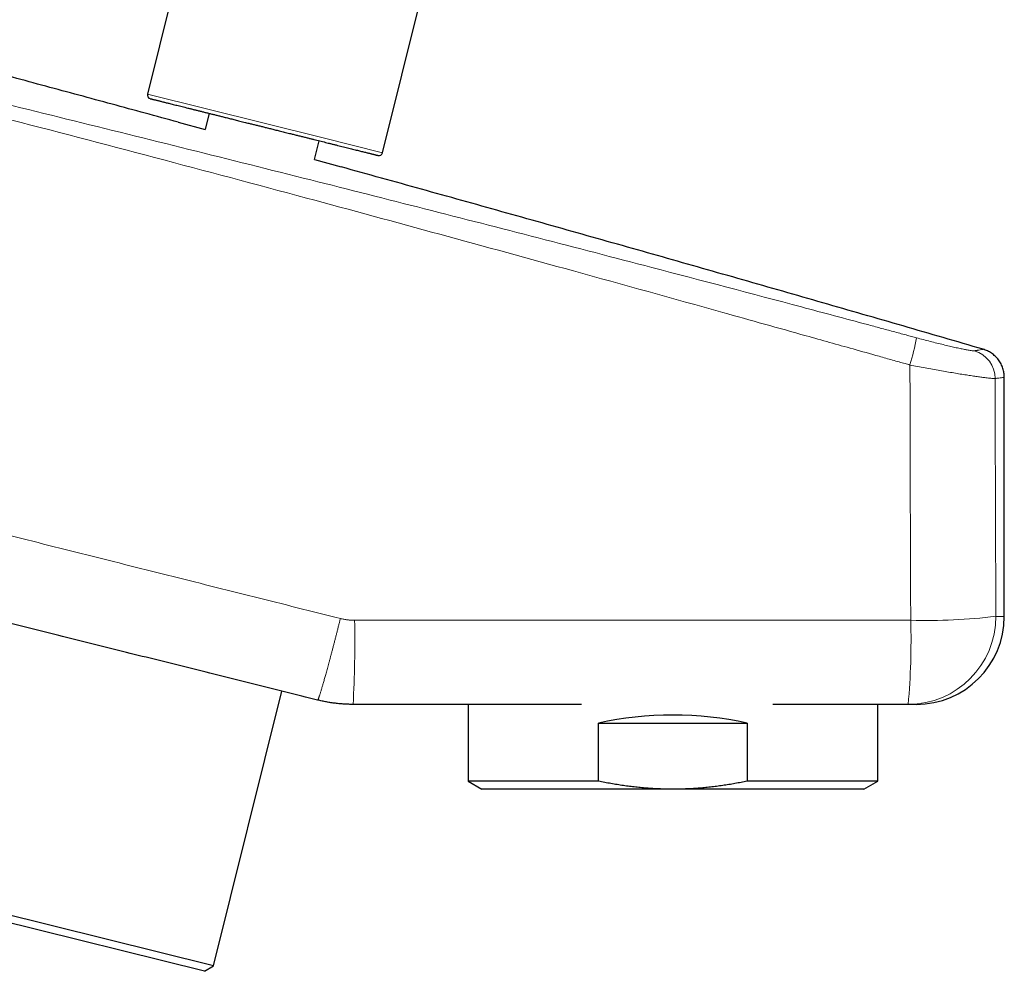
# Model space of a CAD drawing. Header units: millimetres. Extents: x 8 to 736, y 12 to 522.
# Tile 60 of 62: x 649 to 716, y 357 to 422. Entities that reach past the tile are written whole.
import ezdxf

# ---------------------------------------------------------------- set-up
doc = ezdxf.new("R2010")
doc.units = ezdxf.units.MM

msp = doc.modelspace()

# ---------------------------------------------------------------- linework, layer by layer
at = {"color": 7, "linetype": 'Continuous', "lineweight": 30}
for p, q in [((661.782, 431.676), (658.14, 417.069)), ((674.15, 413.077), (677.792, 427.684)), ((662.337, 415.765), (662.062, 414.663)), ((660.241, 415.161), (662.062, 414.662)), ((669.513, 412.616), (669.832, 413.896)), ((669.513, 412.615), (671.333, 412.113)), ((716.495, 397.767), (716.497, 397.796)), ((716.497, 381.491), (716.497, 397.768)), ((662.631, 357.668), (667.3, 376.395)), ((679.973, 375.491), (679.973, 370.259)), ((707.873, 370.259), (707.873, 375.491)), ((710.497, 375.491), (709.949, 375.491)), ((688.863, 370.259), (688.863, 374.211)), ((688.863, 374.211), (698.983, 374.211)), ((698.983, 374.211), (698.983, 370.259)), ((679.973, 370.259), (680.923, 369.711)), ((688.863, 370.259), (679.973, 370.259)), ((707.873, 370.259), (698.983, 370.259)), ((706.923, 369.711), (707.873, 370.259)), ((693.923, 369.711), (680.923, 369.711)), ((706.923, 369.711), (693.923, 369.711)), ((662.631, 357.668), (642.298, 362.737)), ((662.025, 357.304), (642.662, 362.131)), ((662.025, 357.304), (662.631, 357.668))]:
    msp.add_line(p, q, dxfattribs=at)
at = {"color": 252, "linetype": 'Continuous', "lineweight": 0}
for p, q in [((658.14, 417.069), (670.112, 414.084)), ((670.112, 414.084), (674.15, 413.077)), ((715.924, 381.491), (716.497, 381.491))]:
    msp.add_line(p, q, dxfattribs=at)
at = {"color": 7, "linetype": 'Continuous', "lineweight": 30}
for centre, radius, start, end in [((658.383, 417.008), 0.25, 166, 256), ((673.907, 413.138), 0.25, 256, 346), ((710.497, 381.491), 6, 270, 0)]:
    msp.add_arc(centre, radius, start, end, dxfattribs=at)
at = {"color": 252, "linetype": 'Continuous', "lineweight": 0}
for centre, radius, start, end in [((694.046, 403.418), 16.729, 343.32009, 349.85495), ((713.914, 397.698), 1.958, 0.02407, 73.9859), ((588.037, 379.831), 84.225, 357.04657, 0.94539), ((709.936, 381.479), 5.988, 270.12318, 0.11908), ((661.576, 379.832), 48.568, 354.87256, 1.6385), ((711.205, 420.323), 39.117, 268.41582, 276.92852)]:
    msp.add_arc(centre, radius, start, end, dxfattribs=at)
at = {"color": 7, "linetype": 'Continuous', "lineweight": 30}
msp.add_ellipse((693.923, 366.705), major_axis=(13.95, 0), ratio=0.57735, start_param=1.199615, end_param=1.941977, dxfattribs=at)
at = {"color": 252, "linetype": 'Continuous', "lineweight": 0}
for points, knots in [([(627.669, 421.494), (630.445, 420.818), (635.996, 419.467), (644.321, 417.43), (652.641, 415.38), (660.956, 413.314), (669.08, 411.276), (677.014, 409.264), (684.756, 407.277), (693.315, 405.053), (700.785, 403.081), (705.822, 401.734), (707.61, 401.253), (708.051, 401.135), (708.491, 401.017), (708.931, 400.898), (709.369, 400.78), (709.789, 400.667), (710.17, 400.564), (710.406, 400.5), (710.514, 400.471)], [0, 0, 0, 0, 0.100224, 0.200444, 0.300662, 0.40088, 0.501097, 0.594633, 0.688164, 0.781686, 0.905114, 0.959454, 0.964792, 0.970131, 0.97547, 0.98081, 0.986149, 0.9914, 0.996075, 1, 1, 1, 1]), ([(710.072, 398.616), (709.96, 398.648), (709.715, 398.718), (709.32, 398.829), (708.885, 398.952), (708.433, 399.079), (707.535, 399.332), (705.726, 399.84), (702.173, 400.838), (695.827, 402.615), (687.514, 404.928), (678.065, 407.527), (668.555, 410.11), (658.62, 412.766), (648.256, 415.481), (637.88, 418.148), (630.949, 419.875), (627.484, 420.739)], [0, 0, 0, 0, 0.004071, 0.0089493, 0.0144008, 0.0199239, 0.0254468, 0.0471404, 0.0858668, 0.1549883, 0.2784147, 0.3886424, 0.4988794, 0.6241533, 0.7494306, 0.8747122, 1, 1, 1, 1]), ([(710.514, 400.471), (710.672, 400.429), (710.988, 400.344), (711.455, 400.223), (711.911, 400.108), (712.348, 400), (712.761, 399.902), (713.143, 399.814), (713.487, 399.738), (713.787, 399.676), (714.017, 399.632), (714.188, 399.602), (714.31, 399.585), (714.406, 399.576), (714.437, 399.578), (714.454, 399.58)], [0, 0, 0, 0, 0.081457, 0.163341, 0.245562, 0.328039, 0.410744, 0.493748, 0.576977, 0.660178, 0.743275, 0.805581, 0.86805, 0.931537, 1, 1, 1, 1]), ([(714.454, 399.58), (714.473, 399.583), (714.512, 399.59), (714.569, 399.601), (714.624, 399.611), (714.677, 399.62), (714.726, 399.629), (714.827, 399.647), (714.945, 399.668), (715.04, 399.684), (715.051, 399.687), (715.057, 399.688)], [0, 0, 0, 0, 0.0480416, 0.0994197, 0.1523787, 0.2055718, 0.2584182, 0.3109905, 0.5583096, 0.779152, 1, 1, 1, 1]), ([(671.282, 381.341), (669.321, 381.833), (665.4, 382.818), (659.517, 384.295), (653.635, 385.773), (647.752, 387.25), (641.869, 388.728), (636.266, 390.135), (630.943, 391.472), (625.902, 392.738), (620.862, 394.005), (615.825, 395.271), (610.79, 396.538), (605.756, 397.805), (602.4, 398.649), (600.723, 399.072)], [0, 0, 0, 0, 0.083376, 0.166752, 0.25013, 0.333507, 0.416886, 0.500264, 0.571728, 0.643174, 0.714591, 0.785973, 0.85733, 0.92867, 1, 1, 1, 1]), ([(710.124, 381.221), (710.121, 381.957), (710.115, 383.425), (710.107, 385.623), (710.099, 387.812), (710.092, 389.991), (710.086, 392.161), (710.081, 394.321), (710.076, 396.472), (710.073, 397.902), (710.072, 398.616)], [0, 0, 0, 0, 0.126968, 0.253375, 0.37922, 0.504503, 0.629224, 0.75338, 0.876973, 1, 1, 1, 1]), ([(715.872, 397.698), (715.852, 397.697), (715.815, 397.694), (715.713, 397.698), (715.585, 397.708), (715.427, 397.724), (715.225, 397.748), (714.971, 397.781), (714.657, 397.824), (714.305, 397.876), (713.919, 397.935), (713.502, 398.001), (713.058, 398.075), (712.593, 398.153), (712.109, 398.238), (711.611, 398.327), (711.103, 398.42), (710.589, 398.516), (710.244, 398.583), (710.072, 398.616)], [0, 0, 0, 0, 0.056181, 0.108413, 0.159172, 0.20963, 0.259925, 0.32269, 0.385378, 0.447964, 0.510409, 0.572578, 0.634425, 0.696011, 0.757357, 0.818458, 0.879286, 0.93981, 1, 1, 1, 1]), ([(716.495, 397.767), (716.495, 397.767), (716.494, 397.767), (716.493, 397.767), (716.489, 397.767), (716.475, 397.765), (716.429, 397.76), (716.318, 397.748), (716.129, 397.727), (715.958, 397.708), (715.872, 397.698)], [0, 0, 0, 0, 0.0101, 0.02744, 0.044781, 0.126542, 0.272591, 0.533538, 0.766691, 1, 1, 1, 1]), ([(715.872, 397.7), (715.873, 396.847), (715.877, 395.142), (715.884, 392.583), (715.891, 390.025), (715.899, 387.821), (715.905, 385.973), (715.911, 384.479), (715.917, 382.985), (715.922, 381.989), (715.924, 381.491)], [0, 0, 0, 0, 0.157802, 0.315604, 0.473417, 0.631229, 0.723421, 0.815613, 0.907806, 1, 1, 1, 1]), ([(669.731, 375.788), (669.734, 375.789), (669.738, 375.79), (669.748, 375.803), (669.76, 375.824), (669.774, 375.855), (669.791, 375.897), (669.811, 375.948), (669.833, 376.009), (669.857, 376.081), (669.883, 376.159), (669.91, 376.242), (669.937, 376.328), (669.965, 376.421), (669.996, 376.522), (670.028, 376.631), (670.062, 376.744), (670.096, 376.862), (670.131, 376.984), (670.168, 377.112), (670.205, 377.246), (670.245, 377.388), (670.287, 377.538), (670.331, 377.697), (670.376, 377.862), (670.422, 378.031), (670.469, 378.205), (670.52, 378.393), (670.574, 378.597), (670.632, 378.816), (670.691, 379.038), (670.751, 379.265), (670.811, 379.496), (670.872, 379.729), (670.932, 379.964), (670.992, 380.199), (671.052, 380.432), (671.111, 380.663), (671.168, 380.89), (671.225, 381.116), (671.263, 381.266), (671.282, 381.341)], [0, 0, 0, 0, 0.025569, 0.051506, 0.077798, 0.104441, 0.131431, 0.158266, 0.185401, 0.212815, 0.240489, 0.264161, 0.287993, 0.311967, 0.336067, 0.360278, 0.384587, 0.407583, 0.430636, 0.453733, 0.476857, 0.499995, 0.524535, 0.549059, 0.573549, 0.597988, 0.622358, 0.646641, 0.675128, 0.703451, 0.731584, 0.759501, 0.787676, 0.815582, 0.843199, 0.870505, 0.897475, 0.923625, 0.949435, 0.974898, 1, 1, 1, 1]), ([(671.281, 381.341), (671.361, 381.322), (671.52, 381.285), (671.762, 381.248), (672.006, 381.225), (672.169, 381.222), (672.251, 381.221)], [0, 0, 0, 0, 0.250539, 0.500083, 0.749586, 1, 1, 1, 1]), ([(672.251, 381.221), (673.689, 381.221), (676.564, 381.221), (680.877, 381.221), (685.19, 381.221), (689.503, 381.221), (693.815, 381.221), (697.69, 381.221), (701.127, 381.221), (704.126, 381.221), (707.125, 381.221), (709.124, 381.221), (710.124, 381.221)], [0, 0, 0, 0, 0.113871, 0.227742, 0.341613, 0.455486, 0.56936, 0.683233, 0.762424, 0.841616, 0.920808, 1, 1, 1, 1])]:
    msp.add_open_spline(points, degree=3, knots=knots, dxfattribs=at)
at = {"color": 7, "linetype": 'Continuous', "lineweight": 30}
for points, knots in [([(660.241, 415.161), (658.737, 415.57), (655.729, 416.39), (651.214, 417.611), (646.698, 418.826), (643.686, 419.631), (642.18, 420.033)], [0, 0, 0, 0, 0.249999, 0.499998, 0.749999, 1, 1, 1, 1]), ([(658.323, 416.765), (658.323, 416.765), (658.323, 416.766), (658.33, 416.764), (658.343, 416.76), (658.364, 416.755), (658.388, 416.749), (658.416, 416.742), (658.445, 416.735), (658.478, 416.727), (658.522, 416.716), (658.58, 416.702), (658.652, 416.684), (658.732, 416.663), (658.822, 416.641), (658.915, 416.618), (659.01, 416.594), (659.105, 416.571), (659.206, 416.545), (659.313, 416.519), (659.425, 416.491), (659.543, 416.461), (659.674, 416.429), (659.82, 416.392), (659.982, 416.352), (660.15, 416.31), (660.326, 416.266), (660.508, 416.221), (660.697, 416.174), (660.893, 416.125), (661.095, 416.074), (661.302, 416.023), (661.515, 415.97), (661.733, 415.915), (661.956, 415.86), (662.181, 415.804), (662.41, 415.747), (662.642, 415.689), (662.878, 415.63), (663.117, 415.57), (663.329, 415.517), (663.509, 415.472), (663.659, 415.435), (663.809, 415.398), (663.959, 415.36), (664.111, 415.322), (664.273, 415.282), (664.444, 415.239), (664.626, 415.194), (664.805, 415.149), (665.007, 415.099), (665.23, 415.043), (665.479, 414.981), (665.728, 414.919), (665.978, 414.857), (666.145, 414.815), (666.228, 414.794)], [0, 0, 0, 0, 0.011649, 0.0297422, 0.0477987, 0.0658334, 0.0838612, 0.0980309, 0.1122128, 0.126414, 0.141469, 0.1629601, 0.1844169, 0.2058646, 0.2273284, 0.2488333, 0.2670446, 0.2852146, 0.3033584, 0.3214913, 0.3396283, 0.3577848, 0.3759759, 0.3976718, 0.4193118, 0.4409213, 0.4625261, 0.4841519, 0.5058244, 0.5275203, 0.5491603, 0.5707698, 0.5923746, 0.6140004, 0.6356729, 0.6569147, 0.6781038, 0.6992641, 0.7204198, 0.741595, 0.7628139, 0.7756087, 0.7883818, 0.8011384, 0.8138839, 0.8266234, 0.8393623, 0.8543822, 0.8694171, 0.8844756, 0.8987136, 0.9189827, 0.9392249, 0.9594611, 0.9797125, 1, 1, 1, 1]), ([(666.228, 414.794), (666.327, 414.77), (666.525, 414.72), (666.821, 414.647), (667.076, 414.583), (667.289, 414.53), (667.462, 414.487), (667.637, 414.443), (667.841, 414.392), (668.073, 414.335), (668.328, 414.271), (668.58, 414.208), (668.829, 414.146), (669.063, 414.088), (669.281, 414.033), (669.484, 413.983), (669.684, 413.933), (669.881, 413.884), (670.075, 413.835), (670.265, 413.788), (670.464, 413.738), (670.671, 413.687), (670.884, 413.634), (671.091, 413.582), (671.292, 413.532), (671.486, 413.483), (671.675, 413.436), (671.857, 413.391), (672.033, 413.347), (672.201, 413.305), (672.361, 413.265), (672.515, 413.227), (672.659, 413.191), (672.796, 413.157), (672.924, 413.125), (673.043, 413.095), (673.155, 413.067), (673.259, 413.042), (673.342, 413.021), (673.408, 413.004), (673.459, 412.992), (673.506, 412.98), (673.551, 412.969), (673.593, 412.958), (673.633, 412.948), (673.672, 412.938), (673.709, 412.929), (673.742, 412.921), (673.773, 412.913), (673.801, 412.906), (673.825, 412.9), (673.84, 412.897), (673.847, 412.895), (673.846, 412.895), (673.846, 412.895)], [0, 0, 0, 0, 0.024683, 0.049312, 0.073923, 0.088433, 0.102956, 0.117501, 0.132915, 0.154919, 0.176888, 0.198847, 0.220823, 0.242841, 0.261486, 0.28009, 0.298666, 0.317232, 0.335802, 0.354391, 0.373016, 0.39523, 0.417386, 0.439511, 0.461631, 0.483773, 0.505962, 0.528176, 0.550332, 0.572457, 0.594577, 0.616719, 0.638908, 0.660657, 0.682352, 0.704017, 0.725677, 0.747357, 0.769082, 0.782182, 0.79526, 0.808321, 0.821371, 0.834414, 0.847457, 0.862835, 0.878229, 0.893646, 0.908229, 0.928986, 0.949713, 0.970431, 0.991162, 1, 1, 1, 1]), ([(715.057, 399.688), (713.239, 400.217), (709.602, 401.276), (704.143, 402.853), (698.682, 404.42), (693.218, 405.978), (687.751, 407.526), (682.281, 409.065), (676.809, 410.595), (673.158, 411.607), (671.333, 412.113)], [0, 0, 0, 0, 0.124996, 0.249992, 0.37499, 0.499988, 0.62499, 0.749992, 0.874996, 1, 1, 1, 1]), ([(716.495, 397.796), (716.491, 397.889), (716.481, 398.088), (716.406, 398.389), (716.281, 398.692), (716.104, 398.973), (715.884, 399.222), (715.629, 399.427), (715.352, 399.587), (715.154, 399.655), (715.057, 399.688)], [0, 0, 0, 0, 0.109462, 0.234908, 0.363768, 0.494406, 0.625043, 0.753903, 0.879349, 1, 1, 1, 1]), ([(716.497, 397.768), (716.497, 397.768), (716.497, 397.768), (716.496, 397.768), (716.496, 397.768), (716.495, 397.767), (716.495, 397.767)], [0, 0, 0, 0, 0.29237, 0.58507, 0.877784, 1, 1, 1, 1]), ([(669.731, 375.788), (668.283, 376.149), (665.387, 376.871), (661.045, 377.954), (656.705, 379.036), (652.369, 380.117), (647.89, 381.234), (643.271, 382.386), (639.314, 383.372), (636.753, 384.011), (635.748, 384.261), (635.495, 384.324), (635.404, 384.347), (635.314, 384.37), (635.224, 384.392), (634.916, 384.469), (634.383, 384.602), (633.624, 384.791), (632.853, 384.983), (632.076, 385.177), (631.271, 385.378), (630.438, 385.585), (629.575, 385.8), (628.705, 386.017), (627.827, 386.236), (626.941, 386.457), (625.993, 386.693), (624.983, 386.946), (623.908, 387.213), (622.822, 387.484), (621.819, 387.734), (620.901, 387.963), (620.068, 388.171), (619.139, 388.402), (618.446, 388.575), (617.992, 388.689), (617.88, 388.716), (617.78, 388.741), (617.69, 388.764), (617.6, 388.786), (617.51, 388.809), (617.304, 388.86), (616.98, 388.941), (616.536, 389.051), (616.085, 389.164), (615.625, 389.279), (615.157, 389.395), (614.666, 389.518), (614.151, 389.646), (613.613, 389.78), (613.066, 389.917), (612.508, 390.056), (611.941, 390.197), (611.365, 390.341), (610.795, 390.483), (610.234, 390.623), (609.68, 390.761), (609.118, 390.901), (608.548, 391.043), (607.97, 391.187), (607.384, 391.333), (606.79, 391.481), (606.188, 391.632), (605.578, 391.784), (604.959, 391.938), (604.333, 392.094), (603.66, 392.262), (602.939, 392.441), (602.17, 392.633), (601.39, 392.828), (600.866, 392.959), (600.602, 393.024)], [0, 0, 0, 0, 0.062868, 0.125694, 0.188476, 0.251217, 0.313915, 0.382834, 0.451702, 0.485622, 0.493978, 0.495291, 0.496604, 0.497917, 0.49923, 0.500498, 0.511286, 0.52233, 0.533473, 0.544714, 0.556054, 0.56841, 0.580881, 0.593466, 0.606167, 0.618982, 0.631913, 0.647299, 0.662846, 0.678551, 0.694417, 0.706367, 0.718406, 0.730534, 0.746679, 0.748501, 0.75023, 0.751525, 0.752826, 0.754131, 0.755442, 0.756759, 0.763061, 0.769481, 0.776017, 0.782669, 0.789439, 0.796325, 0.803969, 0.811753, 0.819676, 0.827737, 0.835937, 0.844276, 0.852754, 0.860647, 0.868657, 0.876783, 0.885026, 0.893386, 0.901862, 0.910455, 0.919165, 0.927991, 0.936934, 0.945994, 0.95517, 0.966134, 0.977261, 0.988549, 1, 1, 1, 1]), ([(672.151, 375.491), (672.05, 375.492), (671.848, 375.494), (671.545, 375.508), (671.243, 375.531), (670.94, 375.563), (670.636, 375.605), (670.333, 375.656), (670.031, 375.716), (669.831, 375.764), (669.731, 375.788)], [0, 0, 0, 0, 0.123835, 0.247671, 0.371962, 0.496254, 0.621952, 0.74765, 0.873825, 1, 1, 1, 1]), ([(687.697, 375.491), (687.24, 375.491), (685.208, 375.491), (681.601, 375.491), (676.876, 375.491), (673.726, 375.491), (672.151, 375.491)], [0, 0, 0, 0, 0.088149, 0.3920974, 0.6960487, 1, 1, 1, 1]), ([(709.949, 375.491), (708.374, 375.491), (705.305, 375.491), (702.235, 375.491), (700.74, 375.491)], [0, 0, 0, 0, 0.512973, 1, 1, 1, 1]), ([(693.923, 369.711), (693.782, 369.711), (693.501, 369.713), (693.079, 369.725), (692.657, 369.745), (692.236, 369.772), (691.814, 369.807), (691.394, 369.85), (690.975, 369.9), (690.555, 369.957), (690.133, 370.022), (689.708, 370.094), (689.285, 370.173), (689.003, 370.23), (688.863, 370.259)], [0, 0, 0, 0, 0.082768, 0.165549, 0.248332, 0.3311, 0.414155, 0.49721, 0.579689, 0.662168, 0.74662, 0.831082, 0.915546, 1, 1, 1, 1]), ([(698.983, 370.259), (698.845, 370.231), (698.569, 370.174), (698.154, 370.097), (697.737, 370.026), (697.32, 369.961), (696.901, 369.904), (696.481, 369.853), (696.061, 369.81), (695.638, 369.774), (695.212, 369.746), (694.782, 369.726), (694.353, 369.713), (694.066, 369.711), (693.923, 369.711)], [0, 0, 0, 0, 0.082827, 0.165663, 0.248498, 0.331323, 0.414362, 0.497401, 0.580053, 0.662705, 0.747021, 0.831353, 0.915684, 1, 1, 1, 1])]:
    msp.add_open_spline(points, degree=3, knots=knots, dxfattribs=at)

doc.saveas('drawing.dxf')
